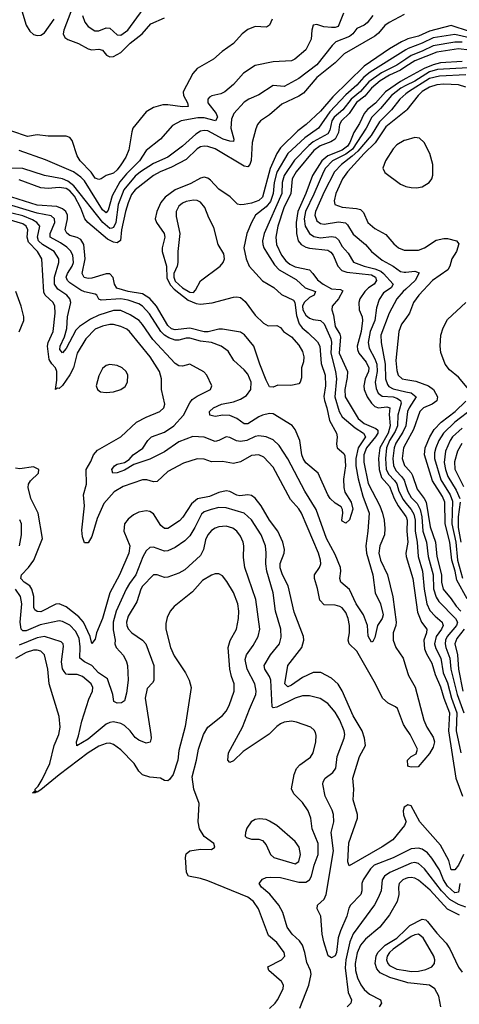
# Model space of a CAD drawing. Header units: inches. Extents: x 884549 to 1028252, y 526810 to 653624.
# Tile 29 of 256: x 927873 to 930294, y 551004 to 556427. Entities that reach past the tile are written whole.
import ezdxf

# ---------------------------------------------------------------- set-up
doc = ezdxf.new("R2010")
doc.units = ezdxf.units.IN
doc.header["$MEASUREMENT"] = 0
doc.layers.add('A9525', color=7, linetype='Continuous')
doc.layers.add('A9535', color=7, linetype='Continuous')

msp = doc.modelspace()

# ---------------------------------------------------------------- linework, layer by layer
at = {"layer": 'A9525', "color": 5}
for points, elevation in [([(927873.5, 556513.6), (927910, 556397.7), (927930, 556363.5), (927950, 556345.7), (927970, 556340.1), (927990, 556342.3), (928010, 556354.8), (928062.6, 556430)], 2420), ([(928219.4, 556450), (928232.8, 556412.8), (928250.2, 556390), (928286.6, 556366.6), (928310, 556366.6), (928350, 556383.1), (928370, 556380.8), (928410, 556343), (928430, 556342.6), (928468.2, 556370), (928554, 556486)], 2440), ([(929818.2, 556450), (929787.6, 556410), (929770, 556396.5), (929730, 556379.6), (929708.4, 556350), (929690, 556334.7), (929614.8, 556305.2), (929594.5, 556285.5), (929510, 556179), (929410, 556103.1), (929330, 556059.9), (929270, 556063.9), (929190, 556013.6), (929136, 555990), (929110, 555972.7), (929053.2, 555910), (929040.2, 555879.8), (929036.1, 555830), (929052.5, 555770), (929050, 555756), (929030, 555757.3), (928994.4, 555770), (928910, 555814.4), (928890, 555816.7), (928870, 555812.8), (928843, 555797), (928769.4, 555730), (928690, 555670.4), (928610, 555635.6), (928538.2, 555590), (928510, 555566.2), (928447.4, 555490), (928415.9, 555410), (928403.4, 555310), (928390, 555282.5), (928380.4, 555279.6), (928370, 555277.6), (928331.2, 555310), (928172.1, 555512.1), (928138.3, 555538.3), (928110, 555551), (928009.6, 555570), (927890, 555606.8), (927830, 555608.6)], 2460), ([(929264.3, 556430), (929250, 556397.6), (929233.1, 556386.9), (929170, 556389.8), (929130, 556374), (929098.9, 556350), (929050, 556296.8), (928987.7, 556252.3), (928940.3, 556210), (928850, 556158), (928827, 556130), (928774.4, 556030), (928775, 556010), (928798.2, 555970), (928801.3, 555950), (928770, 555947), (928690, 555959.2), (928661.2, 555958.8), (928610, 555943.4), (928570, 555919.8), (928497.1, 555830), (928490.2, 555810), (928474, 555710), (928457.6, 555670), (928430, 555627.1), (928410, 555599.8), (928390, 555582.7), (928350, 555568.2), (928322.4, 555550), (928310, 555546.2), (928290, 555554.6), (928267.2, 555587.2), (928206.1, 555650), (928190, 555676.9), (928162.7, 555762.7), (928150, 555778), (928130, 555786.2), (928030, 555786.6), (927970, 555792.5), (927915.8, 555784.2), (927830, 555812.8)], 2420), ([(929656.2, 556463.8), (929627.9, 556390), (929610, 556383.7), (929590, 556383.5), (929547.7, 556387.7), (929510, 556400.6), (929490, 556396.5), (929481.5, 556370), (929479.3, 556320.7), (929450, 556260.7), (929389.5, 556210.5), (929370, 556201), (929270, 556195.5), (929170, 556175.3), (929106.6, 556133.4), (929050, 556070.8), (929003.6, 556030), (928981.6, 556018.4), (928932.2, 556007.8), (928919.6, 556000.4), (928909.4, 555990), (928910.1, 555970), (928955.2, 555910), (928962.2, 555890), (928951.3, 555870), (928890, 555886.3), (928853.9, 555886.1), (928763.1, 555870), (928715.8, 555844.2), (928648.1, 555770), (928570, 555705.9), (928533.6, 555650), (928461.9, 555578.1), (928425.5, 555534.5), (928382.2, 555457.8), (928361.4, 555378.6), (928350, 555362.8), (928330, 555379.7), (928230, 555539), (928210, 555560.8), (928169.9, 555589.9), (928015, 555655), (927870, 555706.7)], 2440), ([(929990, 556456.4), (929908, 556412), (929884.3, 556395.7), (929850, 556353.1), (929830, 556336), (929661, 556239), (929610, 556189.3), (929510, 556109.3), (929436.9, 556023.1), (929410, 556005.6), (929317.6, 555962.4), (929250, 555903.2), (929200.2, 555870), (929182.2, 555850), (929173, 555827), (929153.2, 555750), (929147.7, 555652.3), (929140.1, 555630), (929130, 555617.3), (929110, 555620.7), (928950, 555716.5), (928910, 555728.6), (928890, 555729.9), (928870, 555726.3), (928850, 555715.8), (928790, 555657.3), (928710, 555614.1), (928646.7, 555590), (928610, 555568.4), (928510, 555490.7), (928490, 555463.9), (928470, 555419.3), (928456.4, 555370), (928434.1, 555270), (928428, 555212), (928410, 555198.9), (928390, 555201.1), (928357.9, 555217.9), (928248.5, 555310), (928232.2, 555330), (928211, 555390), (928174.4, 555454.4), (928150, 555484.6), (928130, 555497.1), (928090, 555502.5), (928030, 555497.6), (927990, 555500.9), (927870, 555544.9)], 2480), ([(928154.2, 556470), (928115.8, 556370), (928113.8, 556350), (928121.5, 556330), (928137.9, 556317.9), (928196.7, 556296.7), (928250, 556266.8), (928270, 556260.9), (928310, 556264.5), (928330, 556259.1), (928351.7, 556231.7), (928370, 556223.3), (928390, 556224.8), (928430, 556246.8), (928481.8, 556298.3), (928547.8, 556350), (928595, 556405), (928670, 556438.2)], 2420), ([(930000, 556316.6), (929975.6, 556304.4), (929910, 556266.4), (929770, 556171.9), (929598.2, 556001.8), (929530, 555923.7), (929450.6, 555850), (929404.9, 555815.1), (929310, 555722.3), (929289.5, 555690), (929253, 555607), (929210.8, 555450), (929190, 555432), (929150, 555417.6), (929110, 555409.9), (929090, 555407.6), (929072, 555412), (929032, 555452), (928970, 555493.3), (928924.1, 555544.1), (928910, 555555), (928890, 555560.6), (928870, 555555.1), (928815.2, 555524.8), (928729.8, 555490.2), (928674.6, 555450), (928650, 555420.2), (928627.8, 555370), (928619.6, 555330), (928626.1, 555310), (928669.1, 555250), (928672.3, 555230), (928657.2, 555170), (928657.2, 555150), (928681.7, 555070), (928684.5, 555004.5), (928704.6, 554964.6), (928723.5, 554943.4), (928801.8, 554881.8), (928844.7, 554864.7), (928870, 554860.5), (928932.9, 554867.1), (929050, 554898.5), (929070, 554901.3), (929090, 554897.1), (929114.8, 554874.8), (929170, 554799.3), (929215.8, 554755.8), (929241.7, 554741.7), (929290, 554742.3), (929310, 554732.7), (929327, 554710), (929370, 554681.2), (929410, 554635), (929430, 554599.1), (929438.4, 554570), (929436.5, 554543.5), (929426, 554510), (929425.2, 554454.8), (929418, 554430), (929410, 554422), (929367.3, 554412.7), (929294.5, 554414.5), (929270, 554404.2), (929250, 554405.1), (929230, 554442.7), (929195, 554530), (929162, 554630), (929112.1, 554692.1), (929090, 554705.8), (928990, 554722.7), (928970, 554723.1), (928911.1, 554708.9), (928890, 554708.5), (928810, 554728.3), (928730, 554719), (928710, 554724.2), (928690, 554742.5), (928626.8, 554850), (928590.8, 554890.8), (928550, 554918.2), (928470, 554930.5), (928408.3, 554948.3), (928395.8, 554970), (928387.6, 555007.6), (928370, 555027), (928350, 555026.7), (928270, 555003.1), (928250, 555001.3), (928228.1, 555008.1), (928217.2, 555030), (928233.8, 555110), (928227.6, 555190), (928210, 555216.4), (928190, 555227.3), (928150, 555238.9), (928132.3, 555252.3), (928123.6, 555270), (928136.8, 555330), (928136.6, 555350), (928127.9, 555370), (928110, 555386.2), (928078.6, 555398.6), (927970, 555406.4), (927830, 555449)], 2520), ([(930000, 556260.4), (929802.6, 556137.4), (929769.4, 556110.6), (929730, 556065.9), (929670, 556013.3), (929580.8, 555919.2), (929519.2, 555830), (929443.7, 555776.3), (929349.4, 555690), (929290, 555586.8), (929274.9, 555530), (929268.5, 555470), (929254.1, 555425.9), (929230, 555396), (929171.6, 555350), (929149.1, 555310), (929123.4, 555250), (929108.1, 555170), (929120.7, 555110), (929137, 555070), (929210, 554989.3), (929272.2, 554952.2), (929314.5, 554914.5), (929381.8, 554881.8), (929389, 554869), (929398.3, 554798.3), (929412.9, 554752.9), (929429.4, 554729.4), (929462.9, 554702.9), (929512.7, 554652.7), (929525.4, 554630), (929533.9, 554533.9), (929556.4, 554470), (929556.9, 554410), (929548.4, 554351.6), (929552, 554330), (929565.7, 554290), (929579.1, 554219.1), (929617.9, 554150), (929622.5, 554130), (929618.6, 554090), (929621.5, 554070), (929657.7, 554037.7), (929664.3, 554024.3), (929667.5, 553970), (929657.1, 553897.1), (929658.3, 553850), (929664.6, 553824.6), (929698.3, 553770), (929708.7, 553731.3), (929690, 553673.2), (929670, 553655.1), (929650, 553664.5), (929647.9, 553670), (929653, 553710), (929651.3, 553730), (929643.6, 553743.6), (929610, 553764.5), (929582.9, 553790), (929569.9, 553810), (929518, 553930), (929450, 553987.3), (929435.3, 554010), (929427.7, 554030), (929415.3, 554110), (929391.1, 554171.1), (929373.1, 554193.1), (929270, 554257.1), (929250, 554259.1), (929210, 554248.3), (929190, 554240.1), (929130, 554201.5), (929110, 554202.2), (929069.2, 554230), (929030, 554247.5), (928991.5, 554248.5), (928950, 554241.4), (928919.7, 554250), (928919.3, 554270), (928940.9, 554290), (928984.4, 554310), (929050, 554322.5), (929090, 554336.4), (929123, 554357), (929146.4, 554390), (929148.2, 554430), (929130, 554474.6), (929110, 554499.5), (929052.8, 554550), (929020.8, 554600.8), (928983, 554630), (928929.5, 554650), (928870, 554656.8), (928810, 554673.9), (928790, 554672.9), (928750, 554661.3), (928730, 554662.5), (928695.3, 554675.3), (928670.3, 554690.3), (928650.6, 554710), (928588.1, 554808.1), (928550, 554849.5), (928530, 554862.3), (928470, 554882.6), (928430, 554889.7), (928322, 554882), (928308.4, 554888.4), (928297.6, 554910), (928290, 554915.9), (928230, 554929), (928210, 554937.6), (928150, 554978.7), (928136.7, 554990), (928130.3, 555010), (928135.9, 555030), (928161.7, 555070), (928169.2, 555090), (928166.5, 555130), (928153.6, 555153.6), (928133.7, 555173.7), (928098.7, 555198.7), (928040.7, 555230), (928040.5, 555250), (928066.5, 555310), (928064.8, 555330), (928047.5, 555347.5), (927970, 555362), (927830, 555403.4)], 2540), ([(930000, 556210.3), (929950, 556176.3), (929866.2, 556133.8), (929795.9, 556084.1), (929750, 556031.7), (929698.8, 555990), (929652.5, 555930), (929605.7, 555890), (929593.1, 555870), (929582, 555818), (929570, 555797.7), (929490, 555755), (929465.4, 555734.6), (929387.3, 555652.7), (929329.1, 555570), (929318.7, 555530), (929317.8, 555470), (929219.1, 555250), (929210.9, 555210), (929212.2, 555190), (929218.1, 555170), (929237.4, 555137.4), (929277.2, 555077.2), (929302, 555050), (929395.9, 554995.9), (929444.8, 554950), (929502.3, 554930), (929494.6, 554910), (929470, 554896.9), (929440.2, 554870), (929431.3, 554850), (929432.8, 554830), (929450, 554799.4), (929470, 554782.9), (929490, 554775.5), (929530, 554771.3), (929550, 554751.6), (929587.4, 554670), (929591, 554651), (929587.5, 554590), (929613.1, 554490), (929618.4, 554450), (929609.5, 554350), (929632.4, 554270), (929650, 554239.6), (929720, 554180), (929767.3, 554150), (929777.9, 554130), (929737.7, 554070), (929724.1, 554010), (929724.2, 553970), (929737.9, 553897.9), (929763.8, 553803.8), (929798.5, 553710), (929791, 553610), (929778.8, 553530), (929782.9, 553490), (929817.9, 553370), (929830.8, 553270), (929860.1, 553210), (929875.5, 553150), (929870.1, 553130), (929844.5, 553090), (929830, 553025.2), (929817.3, 553002.7), (929810, 552999.5), (929792.1, 553032.1), (929788.4, 553090), (929766.2, 553150), (929725.9, 553210), (929690, 553289.1), (929641.5, 553330), (929635.9, 553350), (929642.3, 553390), (929640.5, 553410), (929610, 553481.4), (929562.1, 553570), (929505.5, 553730), (929443.8, 553830), (929350, 554008), (929302.2, 554082.2), (929270, 554112.9), (929230, 554130.6), (929190, 554134.5), (929170, 554130.9), (929123.6, 554110), (929090, 554104.7), (929067.9, 554107.9), (929030, 554126.9), (929010, 554129.9), (928970, 554109.2), (928950, 554104.7), (928890, 554127.3), (928827.8, 554132.2), (928750, 554102.3), (928670, 554047.8), (928590, 554006), (928502.7, 553977.3), (928450, 553946.2), (928410, 553931.9), (928386, 553930), (928381.8, 553950), (928396.4, 553970), (928410, 553978.9), (928451, 553989), (928475.9, 554004.1), (928497.8, 554030), (928552.3, 554067.7), (928579.5, 554110), (928599.8, 554130), (928670, 554155.9), (928721.7, 554190), (928775.7, 554250), (928810, 554317.3), (928824.1, 554335.9), (928850, 554354), (928925.1, 554390), (928931.5, 554410), (928904.4, 554470), (928887.2, 554487.2), (928810, 554529.7), (928770, 554519.3), (928750, 554521.6), (928730, 554534), (928606.4, 554666.4), (928550, 554749.2), (928530.7, 554770.7), (928482.6, 554802.6), (928430, 554825.3), (928390, 554826.1), (928310, 554799.9), (928262.6, 554777.4), (928203.3, 554736.7), (928182.4, 554717.6), (928130, 554616.8), (928110, 554592.8), (928094.4, 554610), (928096.9, 554630), (928119.9, 554680.1), (928133.1, 554726.9), (928137.5, 554790), (928154.3, 554870), (928148.8, 554890), (928133.4, 554910), (928083.2, 554943.2), (928065.4, 554970), (928065.3, 555010), (928088.6, 555090), (928088.5, 555110), (928063.6, 555150), (927998.3, 555190), (927977.6, 555210), (927971.6, 555230), (927983.9, 555290), (927968.6, 555310), (927944.9, 555324.9), (927890, 555347.7), (927830, 555361.8)], 2560), ([(930000, 556168.8), (929970.9, 556150), (929910, 556122.3), (929858.2, 556090), (929810, 556050.4), (929773.5, 556006.6), (929728.2, 555971.8), (929687.5, 555910), (929645, 555870), (929635.4, 555850), (929630, 555805.7), (929610.1, 555770), (929586.2, 555753.7), (929528.3, 555731.7), (929493.8, 555706.2), (929396.3, 555590), (929373.8, 555550), (929366.1, 555470), (929328.1, 555391.9), (929294.5, 555290), (929283.1, 555230), (929286.8, 555190), (929314.4, 555130), (929339.3, 555099.3), (929360.9, 555080.9), (929390, 555066.1), (929469.1, 555049.1), (929488.6, 555030), (929513.6, 554993.6), (929544.9, 554970), (929590, 554945.1), (929640.8, 554940.8), (929653.4, 554933.4), (929630, 554889.2), (929593.3, 554850), (929591.6, 554830), (929600.8, 554800.8), (929610, 554736.9), (929635.9, 554695.9), (929640.3, 554680.3), (929633.3, 554590), (929677.8, 554490), (929676.3, 554456.3), (929664, 554390), (929666.2, 554350), (929736.9, 554230), (929770, 554203.9), (929835.4, 554175.4), (929845.8, 554165.8), (929846.1, 554150), (929833.7, 554130), (929782.4, 554070), (929769.4, 554030), (929768.5, 553990), (929793, 553873), (929856.2, 553750), (929871.9, 553710), (929880.3, 553670), (929884.8, 553624.8), (929882.7, 553590), (929856.4, 553530), (929851.6, 553490), (929860.4, 553450), (929898.6, 553370), (929928.6, 553248.6), (929947.4, 553110), (929945.1, 553090), (929930.1, 553050), (929929.6, 553010), (929945.2, 552970), (929984.6, 552910), (930000, 552861.8)], 2580), ([(930000, 556103.5), (929970, 556087.3), (929887.7, 556030), (929833.3, 555966.7), (929787.9, 555932.1), (929770.3, 555910), (929744.9, 555855.1), (929713.7, 555806.3), (929691.7, 555750), (929678.4, 555730), (929650, 555709.2), (929570, 555677.4), (929537.8, 555650), (929486.2, 555570), (929449.8, 555470), (929405.4, 555370), (929396, 555310), (929397.2, 555250), (929407.5, 555210), (929423.3, 555190), (929450, 555174.8), (929469.6, 555169.6), (929570, 555157.8), (929586.6, 555146.6), (929599.9, 555130), (929624.6, 555070), (929646.6, 555046.6), (929675.9, 555035.9), (929810, 555022.6), (929833.4, 555010), (929839, 554990), (929826.4, 554970), (929795.1, 554950), (929774.2, 554930), (929745.8, 554890), (929741.4, 554870), (929743.8, 554830), (929758.9, 554790), (929761.7, 554770), (929753.7, 554710), (929731.8, 554630), (929733.2, 554610), (929741.3, 554590), (929781.2, 554541.2), (929795.6, 554510), (929794, 554490), (929776.3, 554450), (929768.1, 554410), (929770.4, 554390), (929786.3, 554350), (929810, 554314.7), (929830, 554296.6), (929850, 554289.3), (929894.4, 554294.4), (929911, 554290), (929907.9, 554252.1), (929913.7, 554190), (929902, 554150), (929856.2, 554070), (929848.7, 554010), (929852.7, 553950), (929866.7, 553906.7), (929910, 553855.7), (929935, 553790), (929957.6, 553750), (930000, 553691.7)], 2620), ([(930000, 556063.9), (929971.9, 556050), (929920.5, 556010), (929861.1, 555938.9), (929811.9, 555890), (929782.1, 555830), (929705.4, 555714.6), (929670, 555687), (929596, 555650), (929558.4, 555610), (929545.7, 555590), (929494, 555466), (929447.5, 555370), (929440.2, 555330), (929446.1, 555290), (929469.1, 555249.1), (929493.6, 555233.6), (929530, 555226.5), (929590, 555232.9), (929611.9, 555230), (929630, 555214.6), (929650, 555177.3), (929682, 555142), (929711.3, 555091.3), (929771.3, 555070), (929830, 555055.8), (929862.1, 555042.1), (929877.5, 555030), (929929.5, 554970), (929919.5, 554950), (929876.8, 554923.2), (929853.4, 554886.6), (929838.9, 554841.1), (929828.3, 554770), (929802.8, 554710), (929792.1, 554650), (929798.4, 554618.4), (929830, 554558.6), (929839.7, 554530), (929841.3, 554490), (929830.4, 554430), (929836.1, 554396.1), (929847.4, 554370), (929870, 554354.6), (929930, 554349.8), (929950, 554342.9), (929970, 554330), (929975, 554315), (929956.7, 554250), (929954.8, 554190), (929941.4, 554158.6), (929909.3, 554110), (929893.9, 554070), (929887.2, 554010), (929892, 553952), (929904.4, 553924.4), (929937.8, 553890), (929950.4, 553870.4), (929961.4, 553830), (929984.3, 553784.3), (930000, 553765.2)], 2640), ([(930000, 556018.3), (929966.3, 555990), (929921.2, 555930), (929855.2, 555864.8), (929808.7, 555790), (929736, 555704), (929705.1, 555674.9), (929644.9, 555630), (929606.7, 555590), (929550, 555479.6), (929502.6, 555370), (929499.4, 555350), (929510, 555320.2), (929530, 555305.2), (929550, 555301), (929630, 555314), (929667.7, 555307.7), (929678, 555298), (929710, 555245.9), (929777.3, 555190), (929810.2, 555150), (929870, 555102.3), (929930.6, 555070.6), (929970, 555040.6), (929990, 555035.8), (930000, 555036.8)], 2660), ([(930000, 555925.6), (929890, 555836.8), (929830.8, 555749.2), (929770, 555690.8), (929678.1, 555590), (929650.4, 555550), (929614.2, 555470), (929604.7, 555430), (929609.3, 555410), (929650, 555394), (929728, 555388), (929750, 555382.4), (929766, 555366), (929790.2, 555310), (929830, 555278.1), (929890, 555244.7), (929933.1, 555193.1), (929960.3, 555170), (929990, 555158.6), (930000, 555158.4)], 2680), ([(930000, 555764.1), (929990, 555761.3), (929950, 555738.5), (929930, 555715.4), (929888.7, 555650), (929873.5, 555610), (929885.1, 555585.1), (929970, 555521.1), (929996.3, 555510), (930000, 555509.2)], 2720), ([(930000, 552526), (929986.2, 552546.2), (929953.6, 552633.6), (929943.5, 552643.5), (929903.2, 552663.2), (929870.6, 552690), (929832.6, 552770), (929729.9, 552949.9), (929687.8, 552990), (929682.5, 553010), (929689.4, 553050), (929689.9, 553089.9), (929682.5, 553130), (929670, 553161.5), (929650, 553188.9), (929635.9, 553195.9), (929610, 553202.5), (929550, 553205), (929525.4, 553230), (929514, 553294), (929496.4, 553350), (929497.6, 553370), (929525.2, 553410), (929531.6, 553430), (929530.4, 553450), (929518.7, 553490), (929425.4, 553710), (929410, 553733.9), (929364.1, 553784.1), (929270, 553963.5), (929218, 554018), (929190, 554030.4), (929150, 554027.7), (929090, 553991.9), (929050, 553983), (928990, 553994.6), (928930, 553992.6), (928890, 554007), (928850, 554008.8), (928775.4, 553984.6), (928690, 553938.2), (928630, 553884.2), (928610, 553882.4), (928573.5, 553893.5), (928550, 553893), (928442.9, 553857.1), (928393.1, 553826.9), (928337.1, 553762.9), (928299.6, 553680.4), (928270, 553580.5), (928250, 553546), (928230, 553546.9), (928218.9, 553578.9), (928216.5, 553616.4), (928231.1, 553750), (928224.9, 553810), (928240.8, 553870), (928240.2, 553950), (928266, 553994), (928279.8, 554030), (928302.8, 554057.2), (928430, 554130.1), (928516.4, 554210), (928570, 554238.9), (928645.1, 554270), (928666.4, 554290), (928672.8, 554310), (928653.7, 554390), (928654.2, 554450), (928642.8, 554490), (928591.7, 554570), (928478.5, 554710), (928462.7, 554722.7), (928430, 554738.1), (928390, 554748.6), (928370, 554748.3), (928330, 554740.1), (928290, 554722.8), (928238.1, 554670), (928190, 554590.7), (928170, 554510.7), (928150, 554470.9), (928110, 554413.1), (928090, 554396.2), (928082.2, 554397.8), (928069.9, 554389.9), (928077.8, 554442.1), (928078.2, 554490), (928071.2, 554510), (928050, 554532.6), (928036.3, 554556.3), (928025.8, 554630), (928030.3, 554650), (928058.3, 554710), (928069.6, 554810), (928067.5, 554850), (928058.7, 554870), (928014.4, 554910), (928006.3, 554926.3), (927995.2, 555110), (927971.5, 555150), (927922.6, 555202.6), (927915.4, 555230), (927918.9, 555270), (927909.5, 555290), (927890, 555303.1), (927810, 555326.3)], 2580), ([(927871.3, 554708.7), (927895.8, 554770), (927896.1, 554790), (927880.8, 554850), (927852.7, 554930)], 2620), ([(930000, 554943.8), (929984.4, 554930), (929951, 554890), (929908.3, 554811.7), (929862.5, 554690), (929863.9, 554650), (929885.5, 554530), (929888.3, 554450), (929898.3, 554418.3), (929906.8, 554406.8), (929930, 554393.7), (930000, 554378.2)], 2660), ([(930000, 554782.1), (929976.8, 554750), (929961.8, 554710), (929944.3, 554550), (929950, 554495.5), (929958.4, 554470), (929979.6, 554450), (930000, 554446.2)], 2680), ([(929999.9, 554190), (929984, 554156), (929945.5, 554094.5), (929936.1, 554070), (929927.4, 554010), (929931.5, 553971.5), (929944.3, 553944.3), (929978.5, 553910), (929991.1, 553891.1), (930000, 553862.1)], 2660), ([(930000, 554092.7), (929987.5, 554070), (929979.1, 554010), (929992.7, 553972.7), (930000, 553964.6)], 2680), ([(930000, 552007.5), (929993.4, 551990), (929929.2, 551910.8), (929870, 551872), (929687.9, 551767.9), (929681.1, 551790), (929685.6, 551894.4), (929733.8, 552030), (929734.3, 552050), (929710.7, 552130), (929713.8, 552190), (929708.1, 552250), (929744.9, 552370), (929776.9, 552430), (929772.9, 552470), (929759.4, 552510), (929710, 552594), (929650, 552731.5), (929627.1, 552767.1), (929590, 552800.6), (929531.1, 552831.1), (929490, 552831.2), (929430, 552803.9), (929370, 552761.4), (929350, 552752.7), (929334.4, 552770), (929350.3, 552869.7), (929426.4, 552970), (929439.1, 553010), (929437, 553030), (929384.5, 553164.5), (929351.1, 553310), (929320.9, 553370), (929308.4, 553408.4), (929307.9, 553432.1), (929329.4, 553490), (929331.9, 553510), (929323.1, 553550), (929294.8, 553610), (929249.4, 553670), (929203.7, 553750), (929170, 553791.7), (929150, 553806.9), (929130, 553809.9), (929085.6, 553805.6), (929070, 553808.6), (929030, 553828.5), (929010, 553831.9), (928970, 553822.4), (928918, 553802), (928852.5, 553787.5), (928819.5, 553760.5), (928772.4, 553687.6), (928753.5, 553666.5), (928690, 553625.6), (928670, 553625.4), (928650, 553641.4), (928610, 553706.6), (928590, 553719), (928570, 553722.8), (928530, 553714.9), (928499.4, 553700.6), (928470, 553676.7), (928451.2, 553650), (928447.1, 553610), (928479.1, 553530), (928474.6, 553490), (928423.8, 553370), (928369.4, 553270), (928329.3, 553130), (928296.2, 553050), (928290, 553016.2), (928270, 552992.3), (928262.4, 553030), (928224.4, 553110), (928198.8, 553138.8), (928130, 553193.1), (928090, 553209.4), (928071.9, 553208.1), (927990, 553166.2), (927970, 553167.1), (927957.6, 553177.6), (927950.7, 553190.7), (927950.5, 553250), (927940.9, 553290), (927928.7, 553308.7), (927898.1, 553330), (927880.4, 553350), (927883.4, 553370), (927921.9, 553410), (927951.9, 553450), (927999.2, 553570), (927976, 553710), (927935.2, 553790), (927920.5, 553850), (927922.6, 553870), (927932.1, 553887.9), (927976.8, 553930), (927979.8, 553950), (927950, 553964.6), (927874.5, 553954.5), (927850, 553957.7)], 2620), ([(930000, 551845.5), (929930, 551810.4), (929826.3, 551770), (929804.5, 551750), (929765.3, 551690), (929757.1, 551670), (929756.9, 551630), (929751.4, 551608.6), (929695.6, 551550), (929686.3, 551533.7), (929675.4, 551490), (929639.5, 551410), (929626.9, 551370), (929618.4, 551290), (929610, 551271.1), (929590, 551260.4), (929572.3, 551272.2), (929548, 551348), (929539.5, 551390), (929531.9, 551490), (929511.4, 551530), (929513.5, 551550), (929550, 551584), (929561.8, 551610), (929600.7, 551850), (929588.4, 551950), (929602.5, 552010), (929602, 552050), (929594.2, 552074.2), (929554.8, 552150), (929543.7, 552216.3), (929544.8, 552230), (929556, 552250), (929598.4, 552281.6), (929614.1, 552305.9), (929622.3, 552370), (929660.2, 552470), (929663.4, 552490), (929659.9, 552510), (929637.1, 552570), (929610, 552613), (929570, 552661.6), (929528.7, 552688.7), (929470, 552702.9), (929430, 552704.1), (929390, 552691.4), (929290, 552641.2), (929270, 552637.6), (929263.7, 552643.7), (929256.2, 552790), (929249.9, 552810), (929223.9, 552850), (929220.6, 552870), (929255.5, 552930), (929305, 552990), (929313.1, 553026.9), (929311, 553070), (929282.3, 553170), (929268.9, 553270), (929233.7, 553390), (929228.5, 553430), (929230.8, 553490.8), (929227.2, 553530), (929204, 553590), (929150, 553672.1), (929109.1, 553709.1), (929010, 553739.7), (928970, 553739.9), (928928.8, 553730), (928890, 553716.1), (928875.3, 553704.7), (928838.4, 553630), (928810, 553584), (928783.3, 553556.7), (928730, 553520.2), (928690, 553501.7), (928670, 553500.7), (928610, 553522.7), (928590, 553519.8), (928570, 553501.6), (928551.2, 553468.8), (928513.6, 553370), (928477.3, 553322.7), (928459.7, 553290), (928405.2, 553170), (928388.8, 553110), (928387.8, 553067.8), (928398.8, 553010), (928396.5, 552990), (928404.2, 552970), (928445.3, 552925.3), (928461.8, 552890), (928467.1, 552870), (928471, 552790), (928461.9, 552718.1), (928450, 552676.3), (928435, 552665), (928410, 552662.3), (928391.9, 552671.9), (928386.2, 552710), (928356.6, 552796.6), (928307.2, 552830), (928270, 552870.3), (928229.8, 552890), (928204.6, 552910), (928206.7, 552973.3), (928200.2, 553020.2), (928179.9, 553059.9), (928150, 553092.2), (928110, 553112.8), (928090, 553115.7), (927986, 553094), (927910, 553062.1), (927890, 553061.9), (927882.1, 553070), (927876.9, 553110), (927884.6, 553210), (927877.5, 553250), (927850.3, 553290)], 2640), ([(927872.5, 553530), (927883.6, 553590), (927883, 553650), (927873.5, 553673.5)], 2640), ([(929416, 550984), (929466.5, 551110), (929478.5, 551170), (929475.4, 551190), (929453.9, 551233.9), (929443.8, 551290), (929430, 551330.8), (929413.6, 551353.6), (929373.6, 551390), (929346.9, 551430), (929322.3, 551510), (929301, 551550), (929251, 551611), (929204.7, 551650), (929191.6, 551670), (929210, 551692.9), (929230, 551702.3), (929254.5, 551705.5), (929310, 551702.7), (929410, 551678), (929450, 551676.8), (929470, 551689.2), (929480.5, 551710), (929495.1, 551770), (929516.3, 551830), (929517.7, 551890), (929484.6, 551970), (929477.3, 552030), (929462.9, 552070), (929430, 552116), (929383.4, 552163.4), (929370.9, 552190.9), (929384.3, 552270), (929397.3, 552302.7), (929416.7, 552323.3), (929474.6, 552365.4), (929489.8, 552390), (929504.6, 552450), (929505.6, 552485.6), (929501.6, 552501.6), (929494.6, 552514.6), (929476.2, 552530), (929398.5, 552558.5), (929370, 552564.2), (929330, 552558.8), (929310, 552549.8), (929290, 552533.7), (929248, 552492), (929103.2, 552396.8), (929050, 552345.1), (929030, 552335.6), (929018.9, 552350), (929023.4, 552390), (929100.5, 552530), (929138.4, 552630), (929174.6, 552710), (929176.4, 552730), (929168.5, 552770), (929125.3, 552850), (929116, 552904), (929122.6, 552930), (929159.4, 552980.6), (929186.3, 553030), (929195.8, 553070), (929173.7, 553233.7), (929112.5, 553410), (929105.8, 553465.8), (929107.2, 553530), (929103.4, 553550), (929090, 553583.1), (929069.8, 553610), (929046.4, 553626.4), (929010, 553637.1), (928970, 553634.2), (928950, 553627.1), (928930, 553613.6), (928909.6, 553590), (928897.6, 553562.4), (928885.7, 553510), (928870, 553475.5), (928782.2, 553397.8), (928750, 553379.8), (928690, 553356.2), (928670, 553355.3), (928630, 553369.8), (928610, 553369), (928550, 553306.5), (928539.8, 553290), (928518.7, 553221.3), (928470, 553142), (928461.3, 553110), (928462.9, 553090), (928470, 553072.9), (928490.6, 553050.6), (928550.1, 553010.1), (928567.3, 552990), (928612.7, 552870), (928611.5, 552788.5), (928604.9, 552775), (928575.3, 552744.7), (928564, 552690), (928596.3, 552490), (928597.2, 552470), (928591.2, 552448.8), (928570, 552442.8), (928530, 552458.9), (928510, 552474), (928482, 552510), (928450, 552539.1), (928430, 552550.8), (928390, 552559.5), (928370, 552557), (928350, 552547.7), (928250, 552465.3), (928188.3, 552428.3), (928185.4, 552450), (928197.6, 552482.4), (928216.3, 552563.7), (928254.1, 552685.9), (928273.5, 552730), (928276.2, 552750), (928267.9, 552770), (928219.8, 552810), (928190, 552820.1), (928140.4, 552820.4), (928130, 552823.4), (928117.6, 552837.6), (928110, 552852.8), (928103.4, 552890), (928115.4, 552975.4), (928113.2, 552990), (928101.3, 553001.3), (928009.6, 553029.6), (927970, 553023.6), (927870, 552982.6)], 2660), ([(929250, 550980.6), (929279.8, 551010), (929293.2, 551030), (929324.8, 551090), (929326.4, 551110), (929314.8, 551130), (929245.1, 551190), (929239.3, 551210), (929316, 551250), (929332.7, 551270), (929329.8, 551290), (929290, 551344.6), (929244.1, 551384.1), (929188.1, 551530), (929160.9, 551570), (929130, 551593.7), (928910, 551685.2), (928870, 551698.1), (928802.4, 551710), (928792.3, 551730), (928787.3, 551812.7), (928790, 551834), (928809.8, 551850.2), (928870, 551859.5), (928930, 551857.3), (928949, 551870), (928942.7, 551890), (928890, 551929.3), (928864.4, 551970), (928856.4, 552010), (928861.7, 552110), (928833, 552190), (928823.3, 552256.7), (928847.8, 552350), (928858.5, 552410), (928885.4, 552490), (928909.9, 552530.1), (928990, 552595.9), (929010, 552618.5), (929026.3, 552650), (929054.3, 552730), (929054.6, 552770), (929039.4, 552810), (929030.5, 552850), (929020.9, 552970), (929031.7, 553008.3), (929067.4, 553070), (929077.8, 553130), (929080.5, 553170), (929075.4, 553210), (929050, 553271.9), (929013.7, 553333.7), (928990, 553363.5), (928970, 553375.3), (928950, 553374.9), (928930, 553368.2), (928880.8, 553339.2), (928824.6, 553275.4), (928724.4, 553195.6), (928702, 553170), (928685, 553135), (928678.5, 553101.5), (928678.9, 553070), (928703.8, 552970), (928723.7, 552923.7), (928786.4, 552830), (928806, 552790), (928816.9, 552750), (928784.7, 552535.3), (928750, 552402), (928744.9, 552350), (928719.3, 552270), (928697.7, 552242.3), (928690, 552235.1), (928670, 552238), (928648.7, 552250), (928590, 552256), (928550, 552268.3), (928530, 552288), (928504.6, 552330), (928430, 552406.3), (928390, 552435.6), (928370, 552441.9), (928350, 552441.4), (928310, 552425.8), (928250, 552388.6), (928090, 552268.9), (927990, 552184.9), (927970, 552173.7), (927961.4, 552178.6), (927960.7, 552170), (927943.6, 552170), (927959.6, 552180.4), (927959.4, 552190), (927974.9, 552205.1), (927998.1, 552241.9), (928038.8, 552330), (928064.1, 552430), (928089.8, 552490), (928097, 552530), (928090.6, 552590), (928035.8, 552770), (928028.1, 552850), (928009.2, 552929.2), (927989.9, 552949.9), (927970, 552955.6), (927950, 552954.4), (927910, 552941.7), (927850, 552908.8)], 2680), ([(930000, 552096.4), (929990.3, 552090), (929985, 552070), (929987.8, 552047.8), (930000, 552012.7)], 2620), ([(930000, 551768.4), (929912.5, 551730), (929882.2, 551710), (929869.6, 551690), (929863.8, 551630), (929848.4, 551590), (929826.8, 551553.2), (929710, 551392.2), (929691.3, 551348.7), (929670.1, 551250.1), (929665.7, 551205.7), (929681.5, 551070), (929699.8, 551030), (929697.1, 551010), (929676.8, 550990)], 2660), ([(930000, 551696.5), (929983.5, 551690), (929962.9, 551670), (929959, 551650), (929961.1, 551610), (929952.3, 551570), (929910, 551497.5), (929856.4, 551430), (929777, 551363), (929751, 551330), (929732.8, 551287.2), (929721.2, 551230), (929723.4, 551190), (929734.3, 551150), (929751.2, 551111.2), (929770, 551085.5), (929800.4, 551060.4), (929859.8, 551030), (929865.3, 551010), (929853.1, 550990)], 2680), ([(930000, 551125.6), (929911.3, 551151.3), (929858.5, 551178.6), (929839.9, 551199.9), (929830.4, 551230), (929836.4, 551270), (929845.7, 551290), (929885.4, 551330), (929951, 551369), (930000, 551416.8)], 2720), ([(930000, 551357.2), (929930, 551307.6), (929909.4, 551290), (929897.3, 551270), (929893.8, 551250), (929899.9, 551230), (929910, 551218.9), (929950, 551198.2), (930000, 551190.5)], 2740)]:
    msp.add_lwpolyline(points, dxfattribs=dict(at, elevation=elevation))
for points, elevation in [([(928830, 555433.5), (928790, 555426.2), (928770, 555416.8), (928750, 555401), (928735.7, 555370), (928736, 555344), (928755.7, 555250), (928743.9, 555150), (928744.2, 555090), (928740.5, 555070), (928722.4, 555030), (928721.4, 555010), (928730, 554988), (928770, 554951), (928810, 554926.1), (928830, 554925.3), (928842.2, 554937.8), (928870, 554988.4), (928978, 555070), (928994.3, 555090), (929001.1, 555110), (928996.8, 555136.8), (928965.6, 555190), (928943.3, 555283.3), (928915.3, 555335.3), (928892.3, 555392.3), (928870, 555421.5), (928850, 555431.2)], 2540), ([(928370, 554527.8), (928350, 554522.2), (928330, 554505.6), (928310, 554466.6), (928295.1, 554410), (928301.1, 554390), (928317.6, 554377.6), (928350, 554373.8), (928390, 554378.2), (928430, 554389.6), (928453.8, 554406.2), (928467.7, 554430), (928469.1, 554470), (928459.1, 554490), (928438.2, 554510), (928410, 554522.8)], 2620), ([(929193.8, 552026.2), (929170, 552022), (929147.7, 552010), (929124.8, 551975.2), (929116.3, 551950), (929114.8, 551930), (929122.4, 551922.4), (929150, 551914.9), (929190, 551914.6), (929210, 551907.2), (929230, 551883.1), (929254.7, 551830), (929273.2, 551813.2), (929390, 551777.4), (929410, 551790.4), (929420.5, 551830), (929413.3, 551870), (929390, 551900.7), (929290, 551988.7), (929250, 552013.7), (929230, 552022)], 2680)]:
    msp.add_lwpolyline(points, close=True, dxfattribs=dict(at, elevation=elevation))
at = {"layer": 'A9535', "color": 5}
for points, elevation in [([(930350, 556361.9), (930250, 556394.3), (930130, 556364.7), (930070, 556337), (930010, 556321.5), (930000, 556316.6)], 2520), ([(930390, 556318.6), (930270, 556345.9), (930150, 556327.9), (930090, 556297.2), (930012.1, 556267.9), (930000, 556260.4)], 2540), ([(930310, 556303.8), (930270, 556303.4), (930150, 556283.3), (930090, 556253.4), (930030, 556230.6), (930000, 556210.3)], 2560), ([(930350, 556259.5), (930290, 556266.6), (930170, 556248.9), (930050, 556201.1), (930000, 556168.8)], 2580), ([(930310, 556197), (930190, 556189.6), (930150, 556179.3), (930101.4, 556158.6), (930000, 556103.5)], 2620), ([(930342.3, 556162.3), (930173.7, 556153.7), (930130, 556140.4), (930050, 556088.7), (930000, 556063.9)], 2640), ([(930330, 556123.2), (930184.6, 556115.4), (930130, 556103), (930013.9, 556030), (930000, 556018.3)], 2660), ([(930330, 556056.4), (930289.2, 556069.2), (930210, 556071.3), (930170, 556067.8), (930130, 556056.2), (930090, 556030.9), (930067.4, 556010), (930005.4, 555930), (930000, 555925.6)], 2680), ([(930000, 555509.2), (930030, 555503), (930058.6, 555501.4), (930090, 555506), (930128, 555530), (930143.1, 555550), (930148.9, 555571.1), (930149.1, 555630), (930132.3, 555690), (930100.3, 555750), (930074.5, 555774.5), (930050, 555777.8), (930000, 555764.1)], 2720), ([(930000, 555158.4), (930070, 555157.3), (930103.1, 555170), (930167.8, 555212.2), (930210, 555222.2), (930230, 555222.5), (930278, 555210), (930292.3, 555192.3), (930278.3, 555150), (930252.9, 555110), (930242.6, 555070), (930231.8, 555050), (930146.4, 554990), (930070.6, 554909.4), (930042.2, 554870), (930020.3, 554810), (930000, 554782.1)], 2680), ([(930000, 555036.8), (930050, 555041.8), (930072.4, 555032.4), (930052.1, 554990), (930000, 554943.8)], 2660), ([(930347.7, 554390), (930290, 554458.3), (930239.5, 554499.5), (930215.6, 554530), (930193.4, 554593.4), (930189.5, 554630), (930193.4, 554690), (930204.6, 554730), (930230, 554775.3), (930330, 554869.8)], 2720), ([(930000, 554446.2), (930055.7, 554435.7), (930125, 554410), (930152.1, 554390), (930174.3, 554350), (930170, 554328.4), (930144.3, 554310), (930096.6, 554290), (930077.8, 554270), (930042.6, 554170), (930000, 554092.7)], 2680), ([(930000, 554378.2), (930030, 554371.5), (930057.7, 554350), (930017.7, 554290), (930009.8, 554270), (929999.9, 554190)], 2660), ([(930337.6, 553237.6), (930280.5, 553340.5), (930271.9, 553390), (930253.1, 553450), (930242.7, 553550), (930216.2, 553650), (930214.8, 553770), (930201.5, 553801.5), (930147.1, 553887.1), (930102.6, 554030), (930106.9, 554070), (930132.1, 554130), (930155.3, 554170), (930193.7, 554210), (930270.8, 554270), (930330, 554327)], 2720), ([(930370, 554286.8), (930269, 554210), (930206.5, 554150), (930181.3, 554110), (930164.2, 554070), (930158.1, 554041.9), (930158, 554010), (930192.4, 553892.4), (930243.8, 553810), (930256.3, 553776.3), (930253.8, 553650), (930275.9, 553550), (930284.3, 553450), (930311.3, 553351.3)], 2740), ([(930310, 554178.2), (930256.4, 554130), (930243.2, 554110), (930218.8, 554050), (930211.2, 553988.8), (930218.3, 553950), (930231.9, 553911.9), (930277, 553837), (930296.5, 553790)], 2760), ([(930307.5, 554092.5), (930285.3, 554050), (930268.3, 553991.7), (930269, 553951), (930316.7, 553856.7)], 2780), ([(930000, 553964.6), (930030, 553931.1), (930037.1, 553917.1), (930061.9, 553841.9), (930101.7, 553790), (930111.8, 553770), (930134.2, 553634.2), (930162.9, 553550), (930170, 553470), (930197.1, 553370), (930196.6, 553330), (930205, 553290), (930250, 553236.9), (930277, 553197), (930303.5, 553170)], 2680), ([(930000, 553862.1), (930010, 553829.6), (930030, 553796.6), (930061.9, 553761.9), (930078, 553730), (930087.6, 553690), (930093.5, 553610), (930113.8, 553550), (930122.5, 553470), (930150.8, 553370), (930152.7, 553292.7), (930166.6, 553246.6), (930182.3, 553222.3), (930273.5, 553130), (930284, 553110), (930279.1, 553090), (930227.2, 553030), (930218.4, 553010), (930216.2, 552990), (930219.5, 552970), (930242.6, 552910), (930247, 552850), (930281.9, 552710), (930319.2, 552610)], 2660), ([(930298.7, 553770), (930288.8, 553690), (930288.6, 553630), (930302.4, 553550)], 2760), ([(930000, 553765.2), (930029.4, 553729.4), (930043.7, 553703.8), (930051.2, 553670), (930050.5, 553610), (930062.9, 553550), (930068.3, 553470), (930092.4, 553390), (930101.3, 553290), (930115.7, 553210), (930132.7, 553172.7), (930161.4, 553141.4), (930199.8, 553110), (930202.2, 553102.2), (930204.8, 553090), (930195.6, 553070), (930166.3, 553030), (930158.5, 552990), (930164.3, 552964.3), (930192.7, 552910), (930204.7, 552830), (930230, 552774.2), (930250.6, 552690), (930281.2, 552610), (930276.9, 552510), (930302.3, 552390)], 2640), ([(930000, 553691.7), (930001.2, 553690), (930007.4, 553670), (930005.2, 553610), (930010.9, 553550), (930000.4, 553490), (930002.4, 553470), (930037.7, 553350), (930064.4, 553164.4), (930086.2, 553110), (930115.2, 553070), (930113.5, 553050), (930099, 553010), (930103, 552963), (930114.2, 552934.2), (930143.9, 552883.9), (930160.7, 552820.7), (930190, 552752.9), (930208.6, 552690), (930240.5, 552610), (930234.1, 552510), (930275.5, 552250), (930312, 552150)], 2620), ([(930320.8, 553070), (930280.2, 553019.8), (930269.5, 552990), (930283.5, 552930), (930290.4, 552850), (930313.9, 552730)], 2680), ([(930000, 552861.8), (930014.9, 552814.9), (930050.7, 552750.7), (930098.7, 552570), (930115, 552530), (930150, 552476.4), (930156.9, 552450), (930150, 552420.6), (930130, 552386.3), (930068.4, 552311.6), (930029.7, 552309.7), (930013.8, 552313.8), (930010, 552319), (930009.8, 552350), (930029.8, 552370), (930056.1, 552383.9), (930065, 552410), (930024.6, 552490), (930000, 552526)], 2580), ([(930316.8, 551830), (930290.4, 551770), (930270, 551744.3), (930250, 551744.7), (930236.3, 551796.3), (930190, 551881.2), (930076.1, 552010), (930030, 552097.7), (930010, 552103.1), (930000, 552096.4)], 2620), ([(930000, 552012.7), (930000.9, 552010), (930000, 552007.5)], 2620), ([(930297.1, 551670), (930290, 551622.7), (930280.2, 551619.8), (930270, 551618.9), (930230, 551654.9), (930208, 551690), (930185.3, 551745.3), (930143.7, 551810), (930118.9, 551838.9), (930090, 551858.3), (930070, 551863.6), (930030, 551860.5), (930000, 551845.5)], 2640), ([(930330, 551539.9), (930290, 551553.7), (930242.1, 551582.1), (930196.1, 551630), (930103.4, 551750), (930070, 551779.9), (930050, 551784.8), (930030, 551781.5), (930000, 551768.4)], 2660), ([(930294.8, 551494.8), (930229, 551529), (930133.8, 551633.8), (930070, 551687.4), (930050, 551699.5), (930030, 551703), (930010, 551700.5), (930000, 551696.5)], 2680), ([(930000, 551416.8), (930021.9, 551438.1), (930090, 551474.2), (930110, 551469.4), (930119.8, 551459.8), (930170, 551396.7), (930221.9, 551341.9), (930241.8, 551310), (930289.6, 551209.6), (930310, 551182.3)], 2720), ([(930000, 551190.5), (930030, 551185.9), (930070, 551187.2), (930110, 551196.2), (930142.3, 551210), (930158, 551230), (930159.1, 551250), (930153.2, 551270), (930095.2, 551370), (930070, 551390.4), (930050, 551387.8), (930030, 551378.4), (930000, 551357.2)], 2740), ([(930192.9, 550990), (930181.1, 551050), (930159.8, 551090), (930130.2, 551110), (930010, 551122.7), (930000, 551125.6)], 2720)]:
    msp.add_lwpolyline(points, dxfattribs=dict(at, elevation=elevation))

doc.saveas('drawing.dxf')
